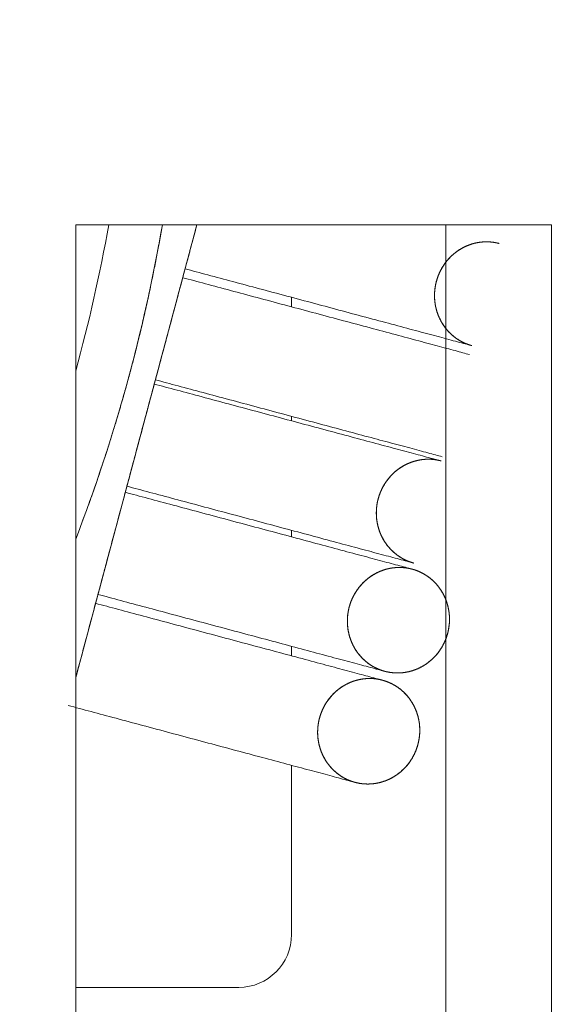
# Model space of a CAD drawing. Header units: millimetres. Extents: x 4 to 1188, y 1 to 840.
# Tile 89 of 256: x 135.36 to 136.72, y 698.33 to 700.81. Entities that reach past the tile are written whole.
import ezdxf

# ---------------------------------------------------------------- set-up
doc = ezdxf.new("R2010")
doc.units = ezdxf.units.MM
doc.layers.add('1', color=7, linetype='Continuous')
doc.styles.add('Arial Unicode MS', font='Arial Unicode MS')
doc.dimstyles.get("Standard").update_dxf_attribs({"dimtxt": 0.18, "dimasz": 0.18, "dimexe": 0.18, "dimexo": 0.0625, "dimgap": 0.09, "dimtad": 0, "dimtih": 1, "dimtoh": 1, "dimdec": 4, "dimzin": 0, "dimdsep": 46, "dimtxsty": 'Standard', "dimcen": 0.09, "dimadec": 0, "dimazin": 0, "dimtfac": 1, "dimtdec": 4, "dimtofl": 0, "dimtmove": 0, "dimatfit": 3, "dimfxl": 0, "dimtolj": 1, "dimtzin": 0, "dimarcsym": 0})

# ---------------------------------------------------------------- blocks, each defined once
blk = doc.blocks.new('_U12')
at = {"layer": '1', "color": 18, "lineweight": 35}
for p, q in [((116.927, 605.6605), (116.927, 822.2978)), ((318.6983, 605.6605), (318.6983, 822.2978)), ((116.927, 820.2978), (318.6983, 820.2978))]:
    blk.add_line(p, q, dxfattribs=at)
at = {"layer": '1', "color": 18, "lineweight": 70}
for points in [[(116.927, 820.2978), (120.427, 821.0738), (120.4271, 819.5219)], [(318.6983, 820.2978), (315.1983, 819.5219), (315.1983, 821.0738)]]:
    blk.add_solid(points, dxfattribs=at)
at = {"layer": '1', "color": 18, "linetype": 'Continuous', "lineweight": 13, "insert": (211.5022, 821.8338), "char_height": 3, "attachment_point": 7, "line_spacing_factor": 1.047437, "style": 'Arial Unicode MS'}
blk.add_mtext('\\fArial Unicode MS|b0|i0;\\W1.0000;{\\H1.21x;(}1513{\\H1.21x;)}', dxfattribs=at)

msp = doc.modelspace()

# ---------------------------------------------------------------- linework, layer by layer
at = {"layer": '1', "color": 154, "linetype": 'Continuous', "lineweight": 13}
for p, q in [((136.699, 700.2938), (135.499, 700.2938)), ((135.499, 700.2938), (135.499, 678.9605)), ((135.4991, 699.152), (135.8048, 700.2938)), ((135.4991, 699.152), (135.8048, 700.2938)), ((135.4991, 699.152), (135.8048, 700.2938)), ((136.4324, 678.9605), (136.4324, 700.2938)), ((136.699, 700.2938), (136.699, 678.9605)), ((136.0435, 700.1107), (136.0435, 700.0868)), ((136.0435, 699.8107), (136.0435, 699.7993)), ((136.0435, 699.5233), (136.0435, 699.5069)), ((136.0435, 699.2308), (136.0435, 699.2069)), ((136.0435, 698.9308), (136.0435, 698.5042)), ((135.9102, 698.3708), (135.499, 698.3708))]:
    msp.add_line(p, q, dxfattribs=at)
for centre, radius, start, end in [((131.6435, 700.9908), 4, 344.5535, 349.9648), ((131.6435, 700.9908), 4, 344.5535, 349.9648), ((131.6435, 700.9908), 4, 344.5535, 349.9648), ((131.6435, 700.9908), 4.1333, 338.8755, 350.2921), ((131.6435, 700.9908), 4.1333, 338.8755, 350.2921), ((131.6435, 700.9908), 4.1333, 338.8755, 350.2921), ((135.9102, 698.5042), 0.1333, 270, 0)]:
    msp.add_arc(centre, radius, start, end, dxfattribs=at)
for points in [[(135.8048, 700.2938), (135.4991, 699.152)], [(135.8048, 700.2938), (135.4991, 699.152)], [(135.8048, 700.2938), (135.4991, 699.152)], [(135.6282, 699.6344), (135.6627, 699.7632)], [(135.6282, 699.6344), (135.6627, 699.7632)], [(135.6282, 699.6344), (135.6627, 699.7632)]]:
    msp.add_open_spline(points, degree=1, dxfattribs=at)
for points, degree, knots in [([(135.5155, 699.5444), (135.5357, 699.5986), (135.6096, 699.8146), (135.6894, 700.1308), (135.716, 700.2842)], 2, [0, 0, 0, 0.150718, 0.594497, 1, 1, 1]), ([(135.5155, 699.5444), (135.5357, 699.5986), (135.6096, 699.8146), (135.6894, 700.1308), (135.716, 700.2842)], 2, [0, 0, 0, 0.150718, 0.594497, 1, 1, 1]), ([(135.5155, 699.5444), (135.5357, 699.5986), (135.6096, 699.8146), (135.6894, 700.1308), (135.716, 700.2842)], 2, [0, 0, 0, 0.150718, 0.594497, 1, 1, 1]), ([(135.716, 700.2843), (135.6894, 700.1309), (135.6298, 699.8946), (135.6047, 699.8104)], 2, [0, 0, 0, 0.639042, 1, 1, 1]), ([(135.716, 700.2843), (135.6894, 700.1309), (135.6298, 699.8946), (135.6047, 699.8104)], 2, [0, 0, 0, 0.639042, 1, 1, 1]), ([(135.716, 700.2843), (135.6894, 700.1309), (135.6298, 699.8946), (135.6047, 699.8104)], 2, [0, 0, 0, 0.639042, 1, 1, 1]), ([(136.4986, 699.9888), (136.4925, 699.9904), (136.4807, 699.9949), (136.4705, 700), (136.4597, 700.0065), (136.4497, 700.0144), (136.4404, 700.0231), (136.4321, 700.0328), (136.4247, 700.0432), (136.4184, 700.0545), (136.4131, 700.0662), (136.4091, 700.0785), (136.4061, 700.0912), (136.4046, 700.1041), (136.404, 700.1171), (136.405, 700.1302), (136.4069, 700.1431), (136.4103, 700.1558), (136.4146, 700.1682), (136.4203, 700.18), (136.4268, 700.1912), (136.4347, 700.2017), (136.4432, 700.2115), (136.4528, 700.2202), (136.463, 700.2281), (136.474, 700.2348), (136.4855, 700.2405), (136.4975, 700.2449), (136.5098, 700.2482), (136.5224, 700.25), (136.535, 700.2508), (136.5489, 700.25), (136.5614, 700.248), (136.5675, 700.2464)], 2, [0, 0, 0, 0.03125, 0.0625, 0.0875, 0.125, 0.15, 0.1875, 0.2125, 0.25, 0.275, 0.3125, 0.3375, 0.375, 0.4, 0.4375, 0.4625, 0.5, 0.525, 0.5625, 0.5875, 0.625, 0.65, 0.6875, 0.7125, 0.75, 0.775, 0.8125, 0.8375, 0.875, 0.9, 0.9375, 0.96875, 1, 1, 1]), ([(136.4986, 699.9888), (136.4925, 699.9904), (136.4807, 699.9949), (136.4705, 700), (136.4597, 700.0065), (136.4497, 700.0144), (136.4404, 700.0231), (136.4321, 700.0328), (136.4247, 700.0432), (136.4184, 700.0545), (136.4131, 700.0662), (136.4091, 700.0785), (136.4061, 700.0912), (136.4046, 700.1041), (136.404, 700.1171), (136.405, 700.1302), (136.4069, 700.1431), (136.4103, 700.1558), (136.4146, 700.1682), (136.4203, 700.18), (136.4268, 700.1912), (136.4347, 700.2017), (136.4432, 700.2115), (136.4528, 700.2202), (136.463, 700.2281), (136.474, 700.2348), (136.4855, 700.2405), (136.4975, 700.2449), (136.5098, 700.2482), (136.5224, 700.25), (136.535, 700.2508), (136.5489, 700.25), (136.5614, 700.248), (136.5675, 700.2464)], 2, [0, 0, 0, 0.03125, 0.0625, 0.0875, 0.125, 0.15, 0.1875, 0.2125, 0.25, 0.275, 0.3125, 0.3375, 0.375, 0.4, 0.4375, 0.4625, 0.5, 0.525, 0.5625, 0.5875, 0.625, 0.65, 0.6875, 0.7125, 0.75, 0.775, 0.8125, 0.8375, 0.875, 0.9, 0.9375, 0.96875, 1, 1, 1]), ([(136.4986, 699.9888), (136.4925, 699.9904), (136.4807, 699.9949), (136.4705, 700), (136.4597, 700.0065), (136.4497, 700.0144), (136.4404, 700.0231), (136.4321, 700.0328), (136.4247, 700.0432), (136.4184, 700.0545), (136.4131, 700.0662), (136.4091, 700.0785), (136.4061, 700.0912), (136.4046, 700.1041), (136.404, 700.1171), (136.405, 700.1302), (136.4069, 700.1431), (136.4103, 700.1558), (136.4146, 700.1682), (136.4203, 700.18), (136.4268, 700.1912), (136.4347, 700.2017), (136.4432, 700.2115), (136.4528, 700.2202), (136.463, 700.2281), (136.474, 700.2348), (136.4855, 700.2405), (136.4975, 700.2449), (136.5098, 700.2482), (136.5224, 700.25), (136.535, 700.2508), (136.5489, 700.25), (136.5614, 700.248), (136.5675, 700.2464)], 2, [0, 0, 0, 0.03125, 0.0625, 0.0875, 0.125, 0.15, 0.1875, 0.2125, 0.25, 0.275, 0.3125, 0.3375, 0.375, 0.4, 0.4375, 0.4625, 0.5, 0.525, 0.5625, 0.5875, 0.625, 0.65, 0.6875, 0.7125, 0.75, 0.775, 0.8125, 0.8375, 0.875, 0.9, 0.9375, 0.96875, 1, 1, 1]), ([(136.4986, 699.9888), (136.4881, 699.9916), (136.4637, 699.9981), (136.4179, 700.0104), (136.3644, 700.0247), (136.3046, 700.0407), (136.24, 700.058), (136.1493, 700.0823), (136.031, 700.114), (135.8931, 700.1509), (135.8114, 700.1728), (135.775, 700.1826)], 3, [0, 0, 0, 0, 0.083333, 0.166667, 0.25, 0.333333, 0.416667, 0.5, 0.666667, 0.833333, 1, 1, 1, 1]), ([(135.775, 700.1826), (135.8114, 700.1728), (135.8931, 700.1509), (136.031, 700.114), (136.1493, 700.0823), (136.24, 700.058), (136.3046, 700.0407), (136.3644, 700.0247), (136.4179, 700.0104), (136.4637, 699.9981), (136.4881, 699.9916), (136.4986, 699.9888)], 3, [0, 0, 0, 0, 0.166667, 0.333333, 0.5, 0.583333, 0.666667, 0.75, 0.833333, 0.916667, 1, 1, 1, 1]), ([(136.4986, 699.9888), (136.4881, 699.9916), (136.4637, 699.9981), (136.4179, 700.0104), (136.3644, 700.0247), (136.3046, 700.0407), (136.24, 700.058), (136.1493, 700.0823), (136.031, 700.114), (135.8931, 700.1509), (135.8114, 700.1728), (135.775, 700.1826)], 3, [0, 0, 0, 0, 0.083333, 0.166667, 0.25, 0.333333, 0.416667, 0.5, 0.666667, 0.833333, 1, 1, 1, 1]), ([(135.775, 700.1826), (135.8114, 700.1728), (135.8931, 700.1509), (136.031, 700.114), (136.1493, 700.0823), (136.24, 700.058), (136.3046, 700.0407), (136.3644, 700.0247), (136.4179, 700.0104), (136.4637, 699.9981), (136.4881, 699.9916), (136.4986, 699.9888)], 3, [0, 0, 0, 0, 0.166667, 0.333333, 0.5, 0.583333, 0.666667, 0.75, 0.833333, 0.916667, 1, 1, 1, 1]), ([(135.775, 700.1826), (135.8114, 700.1728), (135.8931, 700.1509), (136.031, 700.114), (136.1493, 700.0823), (136.24, 700.058), (136.3046, 700.0407), (136.3644, 700.0247), (136.4179, 700.0104), (136.4637, 699.9981), (136.4881, 699.9916), (136.4986, 699.9888)], 3, [0, 0, 0, 0, 0.166667, 0.333333, 0.5, 0.583333, 0.666667, 0.75, 0.833333, 0.916667, 1, 1, 1, 1]), ([(136.4986, 699.9888), (136.4881, 699.9916), (136.4637, 699.9981), (136.4179, 700.0104), (136.3644, 700.0247), (136.3046, 700.0407), (136.24, 700.058), (136.1493, 700.0823), (136.031, 700.114), (135.8931, 700.1509), (135.8114, 700.1728), (135.775, 700.1826)], 3, [0, 0, 0, 0, 0.083333, 0.166667, 0.25, 0.333333, 0.416667, 0.5, 0.666667, 0.833333, 1, 1, 1, 1]), ([(136.4926, 699.9664), (136.4821, 699.9692), (136.4577, 699.9758), (136.4119, 699.988), (136.3584, 700.0024), (136.2986, 700.0184), (136.234, 700.0357), (136.1433, 700.06), (136.0251, 700.0916), (135.8871, 700.1286), (135.8054, 700.1505), (135.769, 700.1602)], 3, [0, 0, 0, 0, 0.083333, 0.166667, 0.25, 0.333333, 0.416667, 0.5, 0.666667, 0.833333, 1, 1, 1, 1]), ([(136.4926, 699.9664), (136.4821, 699.9692), (136.4577, 699.9758), (136.4119, 699.988), (136.3584, 700.0024), (136.2986, 700.0184), (136.234, 700.0357), (136.1433, 700.06), (136.0251, 700.0916), (135.8871, 700.1286), (135.8054, 700.1505), (135.769, 700.1602)], 3, [0, 0, 0, 0, 0.083333, 0.166667, 0.25, 0.333333, 0.416667, 0.5, 0.666667, 0.833333, 1, 1, 1, 1]), ([(135.769, 700.1602), (135.8054, 700.1505), (135.8871, 700.1286), (136.0251, 700.0916), (136.1433, 700.06), (136.234, 700.0357), (136.2986, 700.0184), (136.3584, 700.0024), (136.4119, 699.988), (136.4577, 699.9758), (136.4821, 699.9692), (136.4926, 699.9664)], 3, [0, 0, 0, 0, 0.166667, 0.333333, 0.5, 0.583333, 0.666667, 0.75, 0.833333, 0.916667, 1, 1, 1, 1]), ([(135.769, 700.1602), (135.8054, 700.1505), (135.8871, 700.1286), (136.0251, 700.0916), (136.1433, 700.06), (136.234, 700.0357), (136.2986, 700.0184), (136.3584, 700.0024), (136.4119, 699.988), (136.4577, 699.9758), (136.4821, 699.9692), (136.4926, 699.9664)], 3, [0, 0, 0, 0, 0.166667, 0.333333, 0.5, 0.583333, 0.666667, 0.75, 0.833333, 0.916667, 1, 1, 1, 1]), ([(136.4926, 699.9664), (136.4821, 699.9692), (136.4577, 699.9758), (136.4119, 699.988), (136.3584, 700.0024), (136.2986, 700.0184), (136.234, 700.0357), (136.1433, 700.06), (136.0251, 700.0916), (135.8871, 700.1286), (135.8054, 700.1505), (135.769, 700.1602)], 3, [0, 0, 0, 0, 0.083333, 0.166667, 0.25, 0.333333, 0.416667, 0.5, 0.666667, 0.833333, 1, 1, 1, 1]), ([(135.769, 700.1602), (135.8054, 700.1505), (135.8871, 700.1286), (136.0251, 700.0916), (136.1433, 700.06), (136.234, 700.0357), (136.2986, 700.0184), (136.3584, 700.0024), (136.4119, 699.988), (136.4577, 699.9758), (136.4821, 699.9692), (136.4926, 699.9664)], 3, [0, 0, 0, 0, 0.166667, 0.333333, 0.5, 0.583333, 0.666667, 0.75, 0.833333, 0.916667, 1, 1, 1, 1]), ([(135.7001, 699.9026), (135.7364, 699.8929), (135.8181, 699.871), (135.9561, 699.8341), (136.0743, 699.8024), (136.165, 699.7781), (136.2296, 699.7608), (136.2894, 699.7448), (136.343, 699.7305), (136.3888, 699.7182), (136.4132, 699.7117), (136.4236, 699.7089)], 3, [0, 0, 0, 0, 0.166667, 0.333333, 0.5, 0.583333, 0.666667, 0.75, 0.833333, 0.916667, 1, 1, 1, 1]), ([(135.7001, 699.9026), (135.7364, 699.8929), (135.8181, 699.871), (135.9561, 699.8341), (136.0743, 699.8024), (136.165, 699.7781), (136.2296, 699.7608), (136.2894, 699.7448), (136.343, 699.7305), (136.3888, 699.7182), (136.4132, 699.7117), (136.4236, 699.7089)], 3, [0, 0, 0, 0, 0.166667, 0.333333, 0.5, 0.583333, 0.666667, 0.75, 0.833333, 0.916667, 1, 1, 1, 1]), ([(136.4236, 699.7089), (136.4132, 699.7117), (136.3888, 699.7182), (136.343, 699.7305), (136.2894, 699.7448), (136.2296, 699.7608), (136.165, 699.7781), (136.0743, 699.8024), (135.9561, 699.8341), (135.8181, 699.871), (135.7364, 699.8929), (135.7001, 699.9026)], 3, [0, 0, 0, 0, 0.083333, 0.166667, 0.25, 0.333333, 0.416667, 0.5, 0.666667, 0.833333, 1, 1, 1, 1]), ([(136.4236, 699.7089), (136.4132, 699.7117), (136.3888, 699.7182), (136.343, 699.7305), (136.2894, 699.7448), (136.2296, 699.7608), (136.165, 699.7781), (136.0743, 699.8024), (135.9561, 699.8341), (135.8181, 699.871), (135.7364, 699.8929), (135.7001, 699.9026)], 3, [0, 0, 0, 0, 0.083333, 0.166667, 0.25, 0.333333, 0.416667, 0.5, 0.666667, 0.833333, 1, 1, 1, 1]), ([(135.7001, 699.9026), (135.7364, 699.8929), (135.8181, 699.871), (135.9561, 699.8341), (136.0743, 699.8024), (136.165, 699.7781), (136.2296, 699.7608), (136.2894, 699.7448), (136.343, 699.7305), (136.3888, 699.7182), (136.4132, 699.7117), (136.4236, 699.7089)], 3, [0, 0, 0, 0, 0.166667, 0.333333, 0.5, 0.583333, 0.666667, 0.75, 0.833333, 0.916667, 1, 1, 1, 1]), ([(136.4236, 699.7089), (136.4132, 699.7117), (136.3888, 699.7182), (136.343, 699.7305), (136.2894, 699.7448), (136.2296, 699.7608), (136.165, 699.7781), (136.0743, 699.8024), (135.9561, 699.8341), (135.8181, 699.871), (135.7364, 699.8929), (135.7001, 699.9026)], 3, [0, 0, 0, 0, 0.083333, 0.166667, 0.25, 0.333333, 0.416667, 0.5, 0.666667, 0.833333, 1, 1, 1, 1]), ([(135.6972, 699.892), (135.7336, 699.8823), (135.8152, 699.8604), (135.9532, 699.8234), (136.0714, 699.7918), (136.1621, 699.7675), (136.2268, 699.7502), (136.2866, 699.7342), (136.3401, 699.7198), (136.3859, 699.7076), (136.4103, 699.701), (136.4208, 699.6982)], 3, [0, 0, 0, 0, 0.166667, 0.333333, 0.5, 0.583333, 0.666667, 0.75, 0.833333, 0.916667, 1, 1, 1, 1]), ([(135.6972, 699.892), (135.7336, 699.8823), (135.8152, 699.8604), (135.9532, 699.8234), (136.0714, 699.7918), (136.1621, 699.7675), (136.2268, 699.7502), (136.2866, 699.7342), (136.3401, 699.7198), (136.3859, 699.7076), (136.4103, 699.701), (136.4208, 699.6982)], 3, [0, 0, 0, 0, 0.166667, 0.333333, 0.5, 0.583333, 0.666667, 0.75, 0.833333, 0.916667, 1, 1, 1, 1]), ([(136.4208, 699.6982), (136.4103, 699.701), (136.3859, 699.7076), (136.3401, 699.7198), (136.2866, 699.7342), (136.2268, 699.7502), (136.1621, 699.7675), (136.0714, 699.7918), (135.9532, 699.8234), (135.8152, 699.8604), (135.7336, 699.8823), (135.6972, 699.892)], 3, [0, 0, 0, 0, 0.083333, 0.166667, 0.25, 0.333333, 0.416667, 0.5, 0.666667, 0.833333, 1, 1, 1, 1]), ([(136.4208, 699.6982), (136.4103, 699.701), (136.3859, 699.7076), (136.3401, 699.7198), (136.2866, 699.7342), (136.2268, 699.7502), (136.1621, 699.7675), (136.0714, 699.7918), (135.9532, 699.8234), (135.8152, 699.8604), (135.7336, 699.8823), (135.6972, 699.892)], 3, [0, 0, 0, 0, 0.083333, 0.166667, 0.25, 0.333333, 0.416667, 0.5, 0.666667, 0.833333, 1, 1, 1, 1]), ([(136.4208, 699.6982), (136.4103, 699.701), (136.3859, 699.7076), (136.3401, 699.7198), (136.2866, 699.7342), (136.2268, 699.7502), (136.1621, 699.7675), (136.0714, 699.7918), (135.9532, 699.8234), (135.8152, 699.8604), (135.7336, 699.8823), (135.6972, 699.892)], 3, [0, 0, 0, 0, 0.083333, 0.166667, 0.25, 0.333333, 0.416667, 0.5, 0.666667, 0.833333, 1, 1, 1, 1]), ([(135.6972, 699.892), (135.7336, 699.8823), (135.8152, 699.8604), (135.9532, 699.8234), (136.0714, 699.7918), (136.1621, 699.7675), (136.2268, 699.7502), (136.2866, 699.7342), (136.3401, 699.7198), (136.3859, 699.7076), (136.4103, 699.701), (136.4208, 699.6982)], 3, [0, 0, 0, 0, 0.166667, 0.333333, 0.5, 0.583333, 0.666667, 0.75, 0.833333, 0.916667, 1, 1, 1, 1]), ([(136.3518, 699.4407), (136.3457, 699.4423), (136.3339, 699.4467), (136.3237, 699.4519), (136.313, 699.4584), (136.303, 699.4663), (136.2936, 699.4749), (136.2854, 699.4847), (136.2779, 699.4951), (136.2716, 699.5063), (136.2663, 699.518), (136.2623, 699.5304), (136.2593, 699.543), (136.2578, 699.556), (136.2572, 699.569), (136.2582, 699.5821), (136.2601, 699.595), (136.2635, 699.6077), (136.2678, 699.62), (136.2735, 699.6318), (136.2801, 699.6431), (136.2879, 699.6536), (136.2964, 699.6634), (136.306, 699.6721), (136.3162, 699.68), (136.3272, 699.6867), (136.3387, 699.6924), (136.3507, 699.6967), (136.363, 699.7), (136.3756, 699.7019), (136.3882, 699.7027), (136.4021, 699.7019), (136.4146, 699.6999), (136.4208, 699.6982)], 2, [0, 0, 0, 0.03125, 0.0625, 0.0875, 0.125, 0.15, 0.1875, 0.2125, 0.25, 0.275, 0.3125, 0.3375, 0.375, 0.4, 0.4375, 0.4625, 0.5, 0.525, 0.5625, 0.5875, 0.625, 0.65, 0.6875, 0.7125, 0.75, 0.775, 0.8125, 0.8375, 0.875, 0.9, 0.9375, 0.96875, 1, 1, 1]), ([(136.3518, 699.4407), (136.3457, 699.4423), (136.3339, 699.4467), (136.3237, 699.4519), (136.313, 699.4584), (136.303, 699.4663), (136.2936, 699.4749), (136.2854, 699.4847), (136.2779, 699.4951), (136.2716, 699.5063), (136.2663, 699.518), (136.2623, 699.5304), (136.2593, 699.543), (136.2578, 699.556), (136.2572, 699.569), (136.2582, 699.5821), (136.2601, 699.595), (136.2635, 699.6077), (136.2678, 699.62), (136.2735, 699.6318), (136.2801, 699.6431), (136.2879, 699.6536), (136.2964, 699.6634), (136.306, 699.6721), (136.3162, 699.68), (136.3272, 699.6867), (136.3387, 699.6924), (136.3507, 699.6967), (136.363, 699.7), (136.3756, 699.7019), (136.3882, 699.7027), (136.4021, 699.7019), (136.4146, 699.6999), (136.4208, 699.6982)], 2, [0, 0, 0, 0.03125, 0.0625, 0.0875, 0.125, 0.15, 0.1875, 0.2125, 0.25, 0.275, 0.3125, 0.3375, 0.375, 0.4, 0.4375, 0.4625, 0.5, 0.525, 0.5625, 0.5875, 0.625, 0.65, 0.6875, 0.7125, 0.75, 0.775, 0.8125, 0.8375, 0.875, 0.9, 0.9375, 0.96875, 1, 1, 1]), ([(136.3518, 699.4407), (136.3457, 699.4423), (136.3339, 699.4467), (136.3237, 699.4519), (136.313, 699.4584), (136.303, 699.4663), (136.2936, 699.4749), (136.2854, 699.4847), (136.2779, 699.4951), (136.2716, 699.5063), (136.2663, 699.518), (136.2623, 699.5304), (136.2593, 699.543), (136.2578, 699.556), (136.2572, 699.569), (136.2582, 699.5821), (136.2601, 699.595), (136.2635, 699.6077), (136.2678, 699.62), (136.2735, 699.6318), (136.2801, 699.6431), (136.2879, 699.6536), (136.2964, 699.6634), (136.306, 699.6721), (136.3162, 699.68), (136.3272, 699.6867), (136.3387, 699.6924), (136.3507, 699.6967), (136.363, 699.7), (136.3756, 699.7019), (136.3882, 699.7027), (136.4021, 699.7019), (136.4146, 699.6999), (136.4208, 699.6982)], 2, [0, 0, 0, 0.03125, 0.0625, 0.0875, 0.125, 0.15, 0.1875, 0.2125, 0.25, 0.275, 0.3125, 0.3375, 0.375, 0.4, 0.4375, 0.4625, 0.5, 0.525, 0.5625, 0.5875, 0.625, 0.65, 0.6875, 0.7125, 0.75, 0.775, 0.8125, 0.8375, 0.875, 0.9, 0.9375, 0.96875, 1, 1, 1]), ([(136.3518, 699.4407), (136.3413, 699.4434), (136.3169, 699.45), (136.2711, 699.4622), (136.2176, 699.4766), (136.1578, 699.4926), (136.0932, 699.5099), (136.0025, 699.5342), (135.8843, 699.5659), (135.7463, 699.6028), (135.6646, 699.6247), (135.6282, 699.6344)], 3, [0, 0, 0, 0, 0.083333, 0.166667, 0.25, 0.333333, 0.416667, 0.5, 0.666667, 0.833333, 1, 1, 1, 1]), ([(136.3518, 699.4407), (136.3413, 699.4434), (136.3169, 699.45), (136.2711, 699.4622), (136.2176, 699.4766), (136.1578, 699.4926), (136.0932, 699.5099), (136.0025, 699.5342), (135.8843, 699.5659), (135.7463, 699.6028), (135.6646, 699.6247), (135.6282, 699.6344)], 3, [0, 0, 0, 0, 0.083333, 0.166667, 0.25, 0.333333, 0.416667, 0.5, 0.666667, 0.833333, 1, 1, 1, 1]), ([(135.6282, 699.6344), (135.6646, 699.6247), (135.7463, 699.6028), (135.8843, 699.5659), (136.0025, 699.5342), (136.0932, 699.5099), (136.1578, 699.4926), (136.2176, 699.4766), (136.2711, 699.4622), (136.3169, 699.45), (136.3413, 699.4434), (136.3518, 699.4407)], 3, [0, 0, 0, 0, 0.166667, 0.333333, 0.5, 0.583333, 0.666667, 0.75, 0.833333, 0.916667, 1, 1, 1, 1]), ([(135.6282, 699.6344), (135.6646, 699.6247), (135.7463, 699.6028), (135.8843, 699.5659), (136.0025, 699.5342), (136.0932, 699.5099), (136.1578, 699.4926), (136.2176, 699.4766), (136.2711, 699.4622), (136.3169, 699.45), (136.3413, 699.4434), (136.3518, 699.4407)], 3, [0, 0, 0, 0, 0.166667, 0.333333, 0.5, 0.583333, 0.666667, 0.75, 0.833333, 0.916667, 1, 1, 1, 1]), ([(135.6282, 699.6344), (135.6646, 699.6247), (135.7463, 699.6028), (135.8843, 699.5659), (136.0025, 699.5342), (136.0932, 699.5099), (136.1578, 699.4926), (136.2176, 699.4766), (136.2711, 699.4622), (136.3169, 699.45), (136.3413, 699.4434), (136.3518, 699.4407)], 3, [0, 0, 0, 0, 0.166667, 0.333333, 0.5, 0.583333, 0.666667, 0.75, 0.833333, 0.916667, 1, 1, 1, 1]), ([(136.3518, 699.4407), (136.3413, 699.4434), (136.3169, 699.45), (136.2711, 699.4622), (136.2176, 699.4766), (136.1578, 699.4926), (136.0932, 699.5099), (136.0025, 699.5342), (135.8843, 699.5659), (135.7463, 699.6028), (135.6646, 699.6247), (135.6282, 699.6344)], 3, [0, 0, 0, 0, 0.083333, 0.166667, 0.25, 0.333333, 0.416667, 0.5, 0.666667, 0.833333, 1, 1, 1, 1]), ([(135.6241, 699.6191), (135.6605, 699.6094), (135.7422, 699.5875), (135.8802, 699.5506), (135.9984, 699.5189), (136.0891, 699.4946), (136.1537, 699.4773), (136.2135, 699.4613), (136.267, 699.447), (136.3128, 699.4347), (136.3372, 699.4282), (136.3477, 699.4254)], 3, [0, 0, 0, 0, 0.166667, 0.333333, 0.5, 0.583333, 0.666667, 0.75, 0.833333, 0.916667, 1, 1, 1, 1]), ([(136.3477, 699.4254), (136.3372, 699.4282), (136.3128, 699.4347), (136.267, 699.447), (136.2135, 699.4613), (136.1537, 699.4773), (136.0891, 699.4946), (135.9984, 699.5189), (135.8802, 699.5506), (135.7422, 699.5875), (135.6605, 699.6094), (135.6241, 699.6191)], 3, [0, 0, 0, 0, 0.083333, 0.166667, 0.25, 0.333333, 0.416667, 0.5, 0.666667, 0.833333, 1, 1, 1, 1]), ([(136.3477, 699.4254), (136.3372, 699.4282), (136.3128, 699.4347), (136.267, 699.447), (136.2135, 699.4613), (136.1537, 699.4773), (136.0891, 699.4946), (135.9984, 699.5189), (135.8802, 699.5506), (135.7422, 699.5875), (135.6605, 699.6094), (135.6241, 699.6191)], 3, [0, 0, 0, 0, 0.083333, 0.166667, 0.25, 0.333333, 0.416667, 0.5, 0.666667, 0.833333, 1, 1, 1, 1]), ([(135.6241, 699.6191), (135.6605, 699.6094), (135.7422, 699.5875), (135.8802, 699.5506), (135.9984, 699.5189), (136.0891, 699.4946), (136.1537, 699.4773), (136.2135, 699.4613), (136.267, 699.447), (136.3128, 699.4347), (136.3372, 699.4282), (136.3477, 699.4254)], 3, [0, 0, 0, 0, 0.166667, 0.333333, 0.5, 0.583333, 0.666667, 0.75, 0.833333, 0.916667, 1, 1, 1, 1]), ([(135.6241, 699.6191), (135.6605, 699.6094), (135.7422, 699.5875), (135.8802, 699.5506), (135.9984, 699.5189), (136.0891, 699.4946), (136.1537, 699.4773), (136.2135, 699.4613), (136.267, 699.447), (136.3128, 699.4347), (136.3372, 699.4282), (136.3477, 699.4254)], 3, [0, 0, 0, 0, 0.166667, 0.333333, 0.5, 0.583333, 0.666667, 0.75, 0.833333, 0.916667, 1, 1, 1, 1]), ([(136.3477, 699.4254), (136.3372, 699.4282), (136.3128, 699.4347), (136.267, 699.447), (136.2135, 699.4613), (136.1537, 699.4773), (136.0891, 699.4946), (135.9984, 699.5189), (135.8802, 699.5506), (135.7422, 699.5875), (135.6605, 699.6094), (135.6241, 699.6191)], 3, [0, 0, 0, 0, 0.083333, 0.166667, 0.25, 0.333333, 0.416667, 0.5, 0.666667, 0.833333, 1, 1, 1, 1]), ([(136.2787, 699.1678), (136.2726, 699.1694), (136.2609, 699.1739), (136.2507, 699.179), (136.2399, 699.1856), (136.2299, 699.1934), (136.2206, 699.2021), (136.2123, 699.2118), (136.2048, 699.2222), (136.1986, 699.2335), (136.1932, 699.2452), (136.1893, 699.2576), (136.1863, 699.2702), (136.1847, 699.2831), (136.1842, 699.2961), (136.1851, 699.3092), (136.187, 699.3222), (136.1904, 699.3348), (136.1947, 699.3472), (136.2004, 699.359), (136.207, 699.3703), (136.2148, 699.3807), (136.2233, 699.3905), (136.2329, 699.3992), (136.2431, 699.4071), (136.2542, 699.4138), (136.2656, 699.4195), (136.2777, 699.4239), (136.2899, 699.4272), (136.3025, 699.429), (136.3151, 699.4298), (136.3291, 699.429), (136.3415, 699.427), (136.3477, 699.4254)], 2, [0, 0, 0, 0.03125, 0.0625, 0.0875, 0.125, 0.15, 0.1875, 0.2125, 0.25, 0.275, 0.3125, 0.3375, 0.375, 0.4, 0.4375, 0.4625, 0.5, 0.525, 0.5625, 0.5875, 0.625, 0.65, 0.6875, 0.7125, 0.75, 0.775, 0.8125, 0.8375, 0.875, 0.9, 0.9375, 0.96875, 1, 1, 1]), ([(136.2787, 699.1678), (136.2726, 699.1694), (136.2609, 699.1739), (136.2507, 699.179), (136.2399, 699.1856), (136.2299, 699.1934), (136.2206, 699.2021), (136.2123, 699.2118), (136.2048, 699.2222), (136.1986, 699.2335), (136.1932, 699.2452), (136.1893, 699.2576), (136.1863, 699.2702), (136.1847, 699.2831), (136.1842, 699.2961), (136.1851, 699.3092), (136.187, 699.3222), (136.1904, 699.3348), (136.1947, 699.3472), (136.2004, 699.359), (136.207, 699.3703), (136.2148, 699.3807), (136.2233, 699.3905), (136.2329, 699.3992), (136.2431, 699.4071), (136.2542, 699.4138), (136.2656, 699.4195), (136.2777, 699.4239), (136.2899, 699.4272), (136.3025, 699.429), (136.3151, 699.4298), (136.3291, 699.429), (136.3415, 699.427), (136.3477, 699.4254)], 2, [0, 0, 0, 0.03125, 0.0625, 0.0875, 0.125, 0.15, 0.1875, 0.2125, 0.25, 0.275, 0.3125, 0.3375, 0.375, 0.4, 0.4375, 0.4625, 0.5, 0.525, 0.5625, 0.5875, 0.625, 0.65, 0.6875, 0.7125, 0.75, 0.775, 0.8125, 0.8375, 0.875, 0.9, 0.9375, 0.96875, 1, 1, 1]), ([(136.2787, 699.1678), (136.2726, 699.1694), (136.2609, 699.1739), (136.2507, 699.179), (136.2399, 699.1856), (136.2299, 699.1934), (136.2206, 699.2021), (136.2123, 699.2118), (136.2048, 699.2222), (136.1986, 699.2335), (136.1932, 699.2452), (136.1893, 699.2576), (136.1863, 699.2702), (136.1847, 699.2831), (136.1842, 699.2961), (136.1851, 699.3092), (136.187, 699.3222), (136.1904, 699.3348), (136.1947, 699.3472), (136.2004, 699.359), (136.207, 699.3703), (136.2148, 699.3807), (136.2233, 699.3905), (136.2329, 699.3992), (136.2431, 699.4071), (136.2542, 699.4138), (136.2656, 699.4195), (136.2777, 699.4239), (136.2899, 699.4272), (136.3025, 699.429), (136.3151, 699.4298), (136.3291, 699.429), (136.3415, 699.427), (136.3477, 699.4254)], 2, [0, 0, 0, 0.03125, 0.0625, 0.0875, 0.125, 0.15, 0.1875, 0.2125, 0.25, 0.275, 0.3125, 0.3375, 0.375, 0.4, 0.4375, 0.4625, 0.5, 0.525, 0.5625, 0.5875, 0.625, 0.65, 0.6875, 0.7125, 0.75, 0.775, 0.8125, 0.8375, 0.875, 0.9, 0.9375, 0.96875, 1, 1, 1]), ([(136.3477, 699.4254), (136.3538, 699.4238), (136.3655, 699.4193), (136.3757, 699.4142), (136.3865, 699.4076), (136.3965, 699.3998), (136.4058, 699.3911), (136.4141, 699.3814), (136.4216, 699.371), (136.4278, 699.3597), (136.4331, 699.348), (136.4371, 699.3356), (136.4401, 699.323), (136.4417, 699.3101), (136.4422, 699.297), (136.4413, 699.284), (136.4394, 699.271), (136.436, 699.2584), (136.4317, 699.246), (136.4259, 699.2342), (136.4194, 699.2229), (136.4116, 699.2125), (136.403, 699.2027), (136.3934, 699.194), (136.3833, 699.1861), (136.3722, 699.1794), (136.3608, 699.1737), (136.3487, 699.1693), (136.3364, 699.166), (136.3239, 699.1642), (136.3112, 699.1633), (136.2973, 699.1642), (136.2848, 699.1662), (136.2787, 699.1678)], 2, [0, 0, 0, 0.03125, 0.0625, 0.0875, 0.125, 0.15, 0.1875, 0.2125, 0.25, 0.275, 0.3125, 0.3375, 0.375, 0.4, 0.4375, 0.4625, 0.5, 0.525, 0.5625, 0.5875, 0.625, 0.65, 0.6875, 0.7125, 0.75, 0.775, 0.8125, 0.8375, 0.875, 0.9, 0.9375, 0.96875, 1, 1, 1]), ([(136.3477, 699.4254), (136.3538, 699.4238), (136.3655, 699.4193), (136.3757, 699.4142), (136.3865, 699.4076), (136.3965, 699.3998), (136.4058, 699.3911), (136.4141, 699.3814), (136.4216, 699.371), (136.4278, 699.3597), (136.4331, 699.348), (136.4371, 699.3356), (136.4401, 699.323), (136.4417, 699.3101), (136.4422, 699.297), (136.4413, 699.284), (136.4394, 699.271), (136.436, 699.2584), (136.4317, 699.246), (136.4259, 699.2342), (136.4194, 699.2229), (136.4116, 699.2125), (136.403, 699.2027), (136.3934, 699.194), (136.3833, 699.1861), (136.3722, 699.1794), (136.3608, 699.1737), (136.3487, 699.1693), (136.3364, 699.166), (136.3239, 699.1642), (136.3112, 699.1633), (136.2973, 699.1642), (136.2848, 699.1662), (136.2787, 699.1678)], 2, [0, 0, 0, 0.03125, 0.0625, 0.0875, 0.125, 0.15, 0.1875, 0.2125, 0.25, 0.275, 0.3125, 0.3375, 0.375, 0.4, 0.4375, 0.4625, 0.5, 0.525, 0.5625, 0.5875, 0.625, 0.65, 0.6875, 0.7125, 0.75, 0.775, 0.8125, 0.8375, 0.875, 0.9, 0.9375, 0.96875, 1, 1, 1]), ([(136.3477, 699.4254), (136.3538, 699.4238), (136.3655, 699.4193), (136.3757, 699.4142), (136.3865, 699.4076), (136.3965, 699.3998), (136.4058, 699.3911), (136.4141, 699.3814), (136.4216, 699.371), (136.4278, 699.3597), (136.4331, 699.348), (136.4371, 699.3356), (136.4401, 699.323), (136.4417, 699.3101), (136.4422, 699.297), (136.4413, 699.284), (136.4394, 699.271), (136.436, 699.2584), (136.4317, 699.246), (136.4259, 699.2342), (136.4194, 699.2229), (136.4116, 699.2125), (136.403, 699.2027), (136.3934, 699.194), (136.3833, 699.1861), (136.3722, 699.1794), (136.3608, 699.1737), (136.3487, 699.1693), (136.3364, 699.166), (136.3239, 699.1642), (136.3112, 699.1633), (136.2973, 699.1642), (136.2848, 699.1662), (136.2787, 699.1678)], 2, [0, 0, 0, 0.03125, 0.0625, 0.0875, 0.125, 0.15, 0.1875, 0.2125, 0.25, 0.275, 0.3125, 0.3375, 0.375, 0.4, 0.4375, 0.4625, 0.5, 0.525, 0.5625, 0.5875, 0.625, 0.65, 0.6875, 0.7125, 0.75, 0.775, 0.8125, 0.8375, 0.875, 0.9, 0.9375, 0.96875, 1, 1, 1]), ([(136.2787, 699.1678), (136.2683, 699.1706), (136.2439, 699.1771), (136.1981, 699.1894), (136.1445, 699.2037), (136.0847, 699.2197), (136.0201, 699.2371), (135.9294, 699.2613), (135.8112, 699.293), (135.6732, 699.33), (135.5915, 699.3518), (135.5552, 699.3616)], 3, [0, 0, 0, 0, 0.083333, 0.166667, 0.25, 0.333333, 0.416667, 0.5, 0.666667, 0.833333, 1, 1, 1, 1]), ([(135.5552, 699.3616), (135.5915, 699.3518), (135.6732, 699.33), (135.8112, 699.293), (135.9294, 699.2613), (136.0201, 699.2371), (136.0847, 699.2197), (136.1445, 699.2037), (136.1981, 699.1894), (136.2439, 699.1771), (136.2683, 699.1706), (136.2787, 699.1678)], 3, [0, 0, 0, 0, 0.166667, 0.333333, 0.5, 0.583333, 0.666667, 0.75, 0.833333, 0.916667, 1, 1, 1, 1]), ([(135.5552, 699.3616), (135.5915, 699.3518), (135.6732, 699.33), (135.8112, 699.293), (135.9294, 699.2613), (136.0201, 699.2371), (136.0847, 699.2197), (136.1445, 699.2037), (136.1981, 699.1894), (136.2439, 699.1771), (136.2683, 699.1706), (136.2787, 699.1678)], 3, [0, 0, 0, 0, 0.166667, 0.333333, 0.5, 0.583333, 0.666667, 0.75, 0.833333, 0.916667, 1, 1, 1, 1]), ([(136.2787, 699.1678), (136.2683, 699.1706), (136.2439, 699.1771), (136.1981, 699.1894), (136.1445, 699.2037), (136.0847, 699.2197), (136.0201, 699.2371), (135.9294, 699.2613), (135.8112, 699.293), (135.6732, 699.33), (135.5915, 699.3518), (135.5552, 699.3616)], 3, [0, 0, 0, 0, 0.083333, 0.166667, 0.25, 0.333333, 0.416667, 0.5, 0.666667, 0.833333, 1, 1, 1, 1]), ([(136.2787, 699.1678), (136.2683, 699.1706), (136.2439, 699.1771), (136.1981, 699.1894), (136.1445, 699.2037), (136.0847, 699.2197), (136.0201, 699.2371), (135.9294, 699.2613), (135.8112, 699.293), (135.6732, 699.33), (135.5915, 699.3518), (135.5552, 699.3616)], 3, [0, 0, 0, 0, 0.083333, 0.166667, 0.25, 0.333333, 0.416667, 0.5, 0.666667, 0.833333, 1, 1, 1, 1]), ([(135.5552, 699.3616), (135.5915, 699.3518), (135.6732, 699.33), (135.8112, 699.293), (135.9294, 699.2613), (136.0201, 699.2371), (136.0847, 699.2197), (136.1445, 699.2037), (136.1981, 699.1894), (136.2439, 699.1771), (136.2683, 699.1706), (136.2787, 699.1678)], 3, [0, 0, 0, 0, 0.166667, 0.333333, 0.5, 0.583333, 0.666667, 0.75, 0.833333, 0.916667, 1, 1, 1, 1]), ([(135.5492, 699.3392), (135.5855, 699.3295), (135.6672, 699.3076), (135.8052, 699.2706), (135.9234, 699.239), (136.0141, 699.2147), (136.0787, 699.1974), (136.1386, 699.1814), (136.1921, 699.167), (136.2379, 699.1548), (136.2623, 699.1482), (136.2727, 699.1454)], 3, [0, 0, 0, 0, 0.166667, 0.333333, 0.5, 0.583333, 0.666667, 0.75, 0.833333, 0.916667, 1, 1, 1, 1]), ([(136.2727, 699.1454), (136.2623, 699.1482), (136.2379, 699.1548), (136.1921, 699.167), (136.1386, 699.1814), (136.0787, 699.1974), (136.0141, 699.2147), (135.9234, 699.239), (135.8052, 699.2706), (135.6672, 699.3076), (135.5855, 699.3295), (135.5492, 699.3392)], 3, [0, 0, 0, 0, 0.083333, 0.166667, 0.25, 0.333333, 0.416667, 0.5, 0.666667, 0.833333, 1, 1, 1, 1]), ([(135.5492, 699.3392), (135.5855, 699.3295), (135.6672, 699.3076), (135.8052, 699.2706), (135.9234, 699.239), (136.0141, 699.2147), (136.0787, 699.1974), (136.1386, 699.1814), (136.1921, 699.167), (136.2379, 699.1548), (136.2623, 699.1482), (136.2727, 699.1454)], 3, [0, 0, 0, 0, 0.166667, 0.333333, 0.5, 0.583333, 0.666667, 0.75, 0.833333, 0.916667, 1, 1, 1, 1]), ([(136.2727, 699.1454), (136.2623, 699.1482), (136.2379, 699.1548), (136.1921, 699.167), (136.1386, 699.1814), (136.0787, 699.1974), (136.0141, 699.2147), (135.9234, 699.239), (135.8052, 699.2706), (135.6672, 699.3076), (135.5855, 699.3295), (135.5492, 699.3392)], 3, [0, 0, 0, 0, 0.083333, 0.166667, 0.25, 0.333333, 0.416667, 0.5, 0.666667, 0.833333, 1, 1, 1, 1]), ([(136.2727, 699.1454), (136.2623, 699.1482), (136.2379, 699.1548), (136.1921, 699.167), (136.1386, 699.1814), (136.0787, 699.1974), (136.0141, 699.2147), (135.9234, 699.239), (135.8052, 699.2706), (135.6672, 699.3076), (135.5855, 699.3295), (135.5492, 699.3392)], 3, [0, 0, 0, 0, 0.083333, 0.166667, 0.25, 0.333333, 0.416667, 0.5, 0.666667, 0.833333, 1, 1, 1, 1]), ([(135.5492, 699.3392), (135.5855, 699.3295), (135.6672, 699.3076), (135.8052, 699.2706), (135.9234, 699.239), (136.0141, 699.2147), (136.0787, 699.1974), (136.1386, 699.1814), (136.1921, 699.167), (136.2379, 699.1548), (136.2623, 699.1482), (136.2727, 699.1454)], 3, [0, 0, 0, 0, 0.166667, 0.333333, 0.5, 0.583333, 0.666667, 0.75, 0.833333, 0.916667, 1, 1, 1, 1]), ([(136.2037, 698.8878), (136.1976, 698.8895), (136.1859, 698.8939), (136.1757, 698.899), (136.1649, 698.9056), (136.1549, 698.9135), (136.1456, 698.9221), (136.1373, 698.9319), (136.1298, 698.9422), (136.1236, 698.9535), (136.1183, 698.9652), (136.1143, 698.9776), (136.1113, 698.9902), (136.1097, 699.0032), (136.1092, 699.0162), (136.1101, 699.0293), (136.112, 699.0422), (136.1154, 699.0549), (136.1198, 699.0672), (136.1255, 699.079), (136.132, 699.0903), (136.1398, 699.1008), (136.1484, 699.1105), (136.158, 699.1193), (136.1682, 699.1272), (136.1792, 699.1338), (136.1906, 699.1396), (136.2027, 699.1439), (136.215, 699.1472), (136.2276, 699.1491), (136.2402, 699.1499), (136.2541, 699.1491), (136.2666, 699.1471), (136.2727, 699.1454)], 2, [0, 0, 0, 0.03125, 0.0625, 0.0875, 0.125, 0.15, 0.1875, 0.2125, 0.25, 0.275, 0.3125, 0.3375, 0.375, 0.4, 0.4375, 0.4625, 0.5, 0.525, 0.5625, 0.5875, 0.625, 0.65, 0.6875, 0.7125, 0.75, 0.775, 0.8125, 0.8375, 0.875, 0.9, 0.9375, 0.96875, 1, 1, 1]), ([(136.2037, 698.8878), (136.1976, 698.8895), (136.1859, 698.8939), (136.1757, 698.899), (136.1649, 698.9056), (136.1549, 698.9135), (136.1456, 698.9221), (136.1373, 698.9319), (136.1298, 698.9422), (136.1236, 698.9535), (136.1183, 698.9652), (136.1143, 698.9776), (136.1113, 698.9902), (136.1097, 699.0032), (136.1092, 699.0162), (136.1101, 699.0293), (136.112, 699.0422), (136.1154, 699.0549), (136.1198, 699.0672), (136.1255, 699.079), (136.132, 699.0903), (136.1398, 699.1008), (136.1484, 699.1105), (136.158, 699.1193), (136.1682, 699.1272), (136.1792, 699.1338), (136.1906, 699.1396), (136.2027, 699.1439), (136.215, 699.1472), (136.2276, 699.1491), (136.2402, 699.1499), (136.2541, 699.1491), (136.2666, 699.1471), (136.2727, 699.1454)], 2, [0, 0, 0, 0.03125, 0.0625, 0.0875, 0.125, 0.15, 0.1875, 0.2125, 0.25, 0.275, 0.3125, 0.3375, 0.375, 0.4, 0.4375, 0.4625, 0.5, 0.525, 0.5625, 0.5875, 0.625, 0.65, 0.6875, 0.7125, 0.75, 0.775, 0.8125, 0.8375, 0.875, 0.9, 0.9375, 0.96875, 1, 1, 1]), ([(136.2037, 698.8878), (136.1976, 698.8895), (136.1859, 698.8939), (136.1757, 698.899), (136.1649, 698.9056), (136.1549, 698.9135), (136.1456, 698.9221), (136.1373, 698.9319), (136.1298, 698.9422), (136.1236, 698.9535), (136.1183, 698.9652), (136.1143, 698.9776), (136.1113, 698.9902), (136.1097, 699.0032), (136.1092, 699.0162), (136.1101, 699.0293), (136.112, 699.0422), (136.1154, 699.0549), (136.1198, 699.0672), (136.1255, 699.079), (136.132, 699.0903), (136.1398, 699.1008), (136.1484, 699.1105), (136.158, 699.1193), (136.1682, 699.1272), (136.1792, 699.1338), (136.1906, 699.1396), (136.2027, 699.1439), (136.215, 699.1472), (136.2276, 699.1491), (136.2402, 699.1499), (136.2541, 699.1491), (136.2666, 699.1471), (136.2727, 699.1454)], 2, [0, 0, 0, 0.03125, 0.0625, 0.0875, 0.125, 0.15, 0.1875, 0.2125, 0.25, 0.275, 0.3125, 0.3375, 0.375, 0.4, 0.4375, 0.4625, 0.5, 0.525, 0.5625, 0.5875, 0.625, 0.65, 0.6875, 0.7125, 0.75, 0.775, 0.8125, 0.8375, 0.875, 0.9, 0.9375, 0.96875, 1, 1, 1]), ([(136.2727, 699.1454), (136.2788, 699.1438), (136.2905, 699.1393), (136.3007, 699.1342), (136.3115, 699.1277), (136.3215, 699.1198), (136.3308, 699.1112), (136.3391, 699.1014), (136.3466, 699.091), (136.3528, 699.0798), (136.3582, 699.068), (136.3621, 699.0557), (136.3652, 699.0431), (136.3667, 699.0301), (136.3672, 699.0171), (136.3663, 699.004), (136.3644, 698.9911), (136.361, 698.9784), (136.3567, 698.9661), (136.351, 698.9543), (136.3444, 698.943), (136.3366, 698.9325), (136.3281, 698.9227), (136.3185, 698.914), (136.3083, 698.9061), (136.2972, 698.8994), (136.2858, 698.8937), (136.2737, 698.8894), (136.2615, 698.886), (136.2489, 698.8842), (136.2363, 698.8834), (136.2223, 698.8842), (136.2099, 698.8862), (136.2037, 698.8878)], 2, [0, 0, 0, 0.03125, 0.0625, 0.0875, 0.125, 0.15, 0.1875, 0.2125, 0.25, 0.275, 0.3125, 0.3375, 0.375, 0.4, 0.4375, 0.4625, 0.5, 0.525, 0.5625, 0.5875, 0.625, 0.65, 0.6875, 0.7125, 0.75, 0.775, 0.8125, 0.8375, 0.875, 0.9, 0.9375, 0.96875, 1, 1, 1]), ([(136.2727, 699.1454), (136.2788, 699.1438), (136.2905, 699.1393), (136.3007, 699.1342), (136.3115, 699.1277), (136.3215, 699.1198), (136.3308, 699.1112), (136.3391, 699.1014), (136.3466, 699.091), (136.3528, 699.0798), (136.3582, 699.068), (136.3621, 699.0557), (136.3652, 699.0431), (136.3667, 699.0301), (136.3672, 699.0171), (136.3663, 699.004), (136.3644, 698.9911), (136.361, 698.9784), (136.3567, 698.9661), (136.351, 698.9543), (136.3444, 698.943), (136.3366, 698.9325), (136.3281, 698.9227), (136.3185, 698.914), (136.3083, 698.9061), (136.2972, 698.8994), (136.2858, 698.8937), (136.2737, 698.8894), (136.2615, 698.886), (136.2489, 698.8842), (136.2363, 698.8834), (136.2223, 698.8842), (136.2099, 698.8862), (136.2037, 698.8878)], 2, [0, 0, 0, 0.03125, 0.0625, 0.0875, 0.125, 0.15, 0.1875, 0.2125, 0.25, 0.275, 0.3125, 0.3375, 0.375, 0.4, 0.4375, 0.4625, 0.5, 0.525, 0.5625, 0.5875, 0.625, 0.65, 0.6875, 0.7125, 0.75, 0.775, 0.8125, 0.8375, 0.875, 0.9, 0.9375, 0.96875, 1, 1, 1]), ([(136.2727, 699.1454), (136.2788, 699.1438), (136.2905, 699.1393), (136.3007, 699.1342), (136.3115, 699.1277), (136.3215, 699.1198), (136.3308, 699.1112), (136.3391, 699.1014), (136.3466, 699.091), (136.3528, 699.0798), (136.3582, 699.068), (136.3621, 699.0557), (136.3652, 699.0431), (136.3667, 699.0301), (136.3672, 699.0171), (136.3663, 699.004), (136.3644, 698.9911), (136.361, 698.9784), (136.3567, 698.9661), (136.351, 698.9543), (136.3444, 698.943), (136.3366, 698.9325), (136.3281, 698.9227), (136.3185, 698.914), (136.3083, 698.9061), (136.2972, 698.8994), (136.2858, 698.8937), (136.2737, 698.8894), (136.2615, 698.886), (136.2489, 698.8842), (136.2363, 698.8834), (136.2223, 698.8842), (136.2099, 698.8862), (136.2037, 698.8878)], 2, [0, 0, 0, 0.03125, 0.0625, 0.0875, 0.125, 0.15, 0.1875, 0.2125, 0.25, 0.275, 0.3125, 0.3375, 0.375, 0.4, 0.4375, 0.4625, 0.5, 0.525, 0.5625, 0.5875, 0.625, 0.65, 0.6875, 0.7125, 0.75, 0.775, 0.8125, 0.8375, 0.875, 0.9, 0.9375, 0.96875, 1, 1, 1]), ([(136.2037, 698.8878), (136.1933, 698.8906), (136.1689, 698.8972), (136.1231, 698.9094), (136.0696, 698.9238), (136.0098, 698.9398), (135.9451, 698.9571), (135.8544, 698.9814), (135.7362, 699.013), (135.5982, 699.05), (135.5165, 699.0719), (135.4802, 699.0816)], 3, [0, 0, 0, 0, 0.083333, 0.166667, 0.25, 0.333333, 0.416667, 0.5, 0.666667, 0.833333, 1, 1, 1, 1]), ([(135.4802, 699.0816), (135.5165, 699.0719), (135.5982, 699.05), (135.7362, 699.013), (135.8544, 698.9814), (135.9451, 698.9571), (136.0098, 698.9398), (136.0696, 698.9238), (136.1231, 698.9094), (136.1689, 698.8972), (136.1933, 698.8906), (136.2037, 698.8878)], 3, [0, 0, 0, 0, 0.166667, 0.333333, 0.5, 0.583333, 0.666667, 0.75, 0.833333, 0.916667, 1, 1, 1, 1]), ([(136.2037, 698.8878), (136.1933, 698.8906), (136.1689, 698.8972), (136.1231, 698.9094), (136.0696, 698.9238), (136.0098, 698.9398), (135.9451, 698.9571), (135.8544, 698.9814), (135.7362, 699.013), (135.5982, 699.05), (135.5165, 699.0719), (135.4802, 699.0816)], 3, [0, 0, 0, 0, 0.083333, 0.166667, 0.25, 0.333333, 0.416667, 0.5, 0.666667, 0.833333, 1, 1, 1, 1]), ([(135.4802, 699.0816), (135.5165, 699.0719), (135.5982, 699.05), (135.7362, 699.013), (135.8544, 698.9814), (135.9451, 698.9571), (136.0098, 698.9398), (136.0696, 698.9238), (136.1231, 698.9094), (136.1689, 698.8972), (136.1933, 698.8906), (136.2037, 698.8878)], 3, [0, 0, 0, 0, 0.166667, 0.333333, 0.5, 0.583333, 0.666667, 0.75, 0.833333, 0.916667, 1, 1, 1, 1]), ([(135.4802, 699.0816), (135.5165, 699.0719), (135.5982, 699.05), (135.7362, 699.013), (135.8544, 698.9814), (135.9451, 698.9571), (136.0098, 698.9398), (136.0696, 698.9238), (136.1231, 698.9094), (136.1689, 698.8972), (136.1933, 698.8906), (136.2037, 698.8878)], 3, [0, 0, 0, 0, 0.166667, 0.333333, 0.5, 0.583333, 0.666667, 0.75, 0.833333, 0.916667, 1, 1, 1, 1]), ([(136.2037, 698.8878), (136.1933, 698.8906), (136.1689, 698.8972), (136.1231, 698.9094), (136.0696, 698.9238), (136.0098, 698.9398), (135.9451, 698.9571), (135.8544, 698.9814), (135.7362, 699.013), (135.5982, 699.05), (135.5165, 699.0719), (135.4802, 699.0816)], 3, [0, 0, 0, 0, 0.083333, 0.166667, 0.25, 0.333333, 0.416667, 0.5, 0.666667, 0.833333, 1, 1, 1, 1])]:
    msp.add_open_spline(points, degree=degree, knots=knots, dxfattribs=at)
for points, weights in [([(135.7933, 700.2507), (135.7805, 700.2029), (135.775, 700.1826), (135.775, 700.1826)], [0.531248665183, 0.593742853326, 0.749973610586, 0.999940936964]), ([(135.7933, 700.2507), (135.7805, 700.2029), (135.775, 700.1826), (135.775, 700.1826)], [0.531248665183, 0.593742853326, 0.749973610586, 0.999940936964]), ([(135.7933, 700.2507), (135.7805, 700.2029), (135.775, 700.1826), (135.775, 700.1826)], [0.531248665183, 0.593742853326, 0.749973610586, 0.999940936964]), ([(136.4986, 699.9888), (136.2503, 700.0553), (136.3193, 700.3129), (136.5675, 700.2464)], [1, 0.333333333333, 0.333333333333, 1]), ([(136.4986, 699.9888), (136.2503, 700.0553), (136.3193, 700.3129), (136.5675, 700.2464)], [1, 0.333333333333, 0.333333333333, 1]), ([(136.4986, 699.9888), (136.2503, 700.0553), (136.3193, 700.3129), (136.5675, 700.2464)], [1, 0.333333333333, 0.333333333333, 1]), ([(135.769, 700.1602), (135.769, 700.1602), (135.7001, 699.9026), (135.7001, 699.9026)], [1, 0.333353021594, 0.333333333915, 0.999940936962]), ([(135.769, 700.1602), (135.769, 700.1602), (135.7001, 699.9026), (135.7001, 699.9026)], [1, 0.333353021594, 0.333333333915, 0.999940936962]), ([(135.769, 700.1602), (135.769, 700.1602), (135.7001, 699.9026), (135.7001, 699.9026)], [1, 0.333353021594, 0.333333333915, 0.999940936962]), ([(135.6972, 699.892), (135.6972, 699.892), (135.6774, 699.8181), (135.6481, 699.7086)], [1, 0.592449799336, 0.434045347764, 0.524786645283]), ([(135.6972, 699.892), (135.6972, 699.892), (135.6814, 699.8331), (135.6542, 699.7315)], [1, 0.625012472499, 0.46094841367, 0.507807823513]), ([(135.6972, 699.892), (135.6972, 699.892), (135.6814, 699.8331), (135.6542, 699.7315)], [1, 0.625012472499, 0.46094841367, 0.507807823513]), ([(136.3518, 699.4407), (136.1035, 699.5071), (136.1725, 699.7647), (136.4208, 699.6982)], [1, 0.333333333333, 0.333333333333, 1]), ([(136.3518, 699.4407), (136.1035, 699.5071), (136.1725, 699.7647), (136.4208, 699.6982)], [1, 0.333333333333, 0.333333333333, 1]), ([(136.3518, 699.4407), (136.1035, 699.5071), (136.1725, 699.7647), (136.4208, 699.6982)], [1, 0.333333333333, 0.333333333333, 1]), ([(135.5981, 699.522), (135.571, 699.4205), (135.5552, 699.3616), (135.5552, 699.3616)], [0.507809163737, 0.460947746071, 0.62499167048, 0.999940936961]), ([(135.5981, 699.522), (135.571, 699.4205), (135.5552, 699.3616), (135.5552, 699.3616)], [0.507809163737, 0.460947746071, 0.62499167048, 0.999940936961]), ([(135.5981, 699.522), (135.571, 699.4205), (135.5552, 699.3616), (135.5552, 699.3616)], [0.507809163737, 0.460947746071, 0.62499167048, 0.999940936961]), ([(136.2787, 699.1678), (136.0305, 699.2343), (136.0994, 699.4919), (136.3477, 699.4254)], [1, 0.333333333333, 0.333333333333, 1]), ([(136.2787, 699.1678), (136.0305, 699.2343), (136.0994, 699.4919), (136.3477, 699.4254)], [1, 0.333333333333, 0.333333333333, 1]), ([(136.2787, 699.1678), (136.0305, 699.2343), (136.0994, 699.4919), (136.3477, 699.4254)], [1, 0.333333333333, 0.333333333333, 1]), ([(136.3477, 699.4254), (136.5959, 699.3589), (136.5269, 699.1013), (136.2787, 699.1678)], [1, 0.333333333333, 0.333333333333, 1]), ([(136.3477, 699.4254), (136.5959, 699.3589), (136.5269, 699.1013), (136.2787, 699.1678)], [1, 0.333333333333, 0.333333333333, 1]), ([(136.3477, 699.4254), (136.5959, 699.3589), (136.5269, 699.1013), (136.2787, 699.1678)], [1, 0.333333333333, 0.333333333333, 1]), ([(136.2037, 698.8878), (135.9555, 698.9543), (136.0245, 699.2119), (136.2727, 699.1454)], [1, 0.333333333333, 0.333333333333, 1]), ([(136.2037, 698.8878), (135.9555, 698.9543), (136.0245, 699.2119), (136.2727, 699.1454)], [1, 0.333333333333, 0.333333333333, 1]), ([(136.2037, 698.8878), (135.9555, 698.9543), (136.0245, 699.2119), (136.2727, 699.1454)], [1, 0.333333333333, 0.333333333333, 1]), ([(136.2727, 699.1454), (136.5209, 699.079), (136.452, 698.8214), (136.2037, 698.8878)], [1, 0.333333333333, 0.333333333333, 1]), ([(136.2727, 699.1454), (136.5209, 699.079), (136.452, 698.8214), (136.2037, 698.8878)], [1, 0.333333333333, 0.333333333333, 1]), ([(136.2727, 699.1454), (136.5209, 699.079), (136.452, 698.8214), (136.2037, 698.8878)], [1, 0.333333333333, 0.333333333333, 1])]:
    msp.add_rational_spline(points, weights, degree=3, dxfattribs=at)

# ---------------------------------------------------------------- dimensions: what is measured, and where the dimension line sits
at = {"layer": '1', "color": 18, "linetype": 'Continuous', "lineweight": 13}
dim = msp.add_linear_dim(base=(318.6983, 820.2978), p1=(116.927, 602.3605), p2=(318.6983, 602.3605), dimstyle='Standard', override={"dimtxt": 3, "dimasz": 3.5, "dimexe": 2, "dimexo": 1, "dimgap": 1.5, "dimtad": 1, "dimtih": 1, "dimtoh": 0, "dimdec": 0, "dimlfac": 7.5, "dimzin": 8, "dimdsep": 44, "dimlunit": 2, "dimpost": '(<>)', "dimtxsty": 'Arial Unicode MS', "dimsah": 1, "dimse1": 0, "dimse2": 0, "dimsd1": 0, "dimsd2": 0, "dimclrd": 18, "dimclre": 18, "dimclrt": 18, "dimtm": -0.1, "dimtfac": 0.666667, "dimtdec": 2, "dimtofl": 1, "dimtmove": 0, "dimtzin": 8, "dimlwd": 35, "dimlwe": 35}, dxfattribs=at)
dim.commit()
dim.dimension.update_dxf_attribs({"geometry": '_U12', "text_midpoint": (217.8127, 820.2978), "dimtype": 160})

doc.saveas('drawing.dxf')
